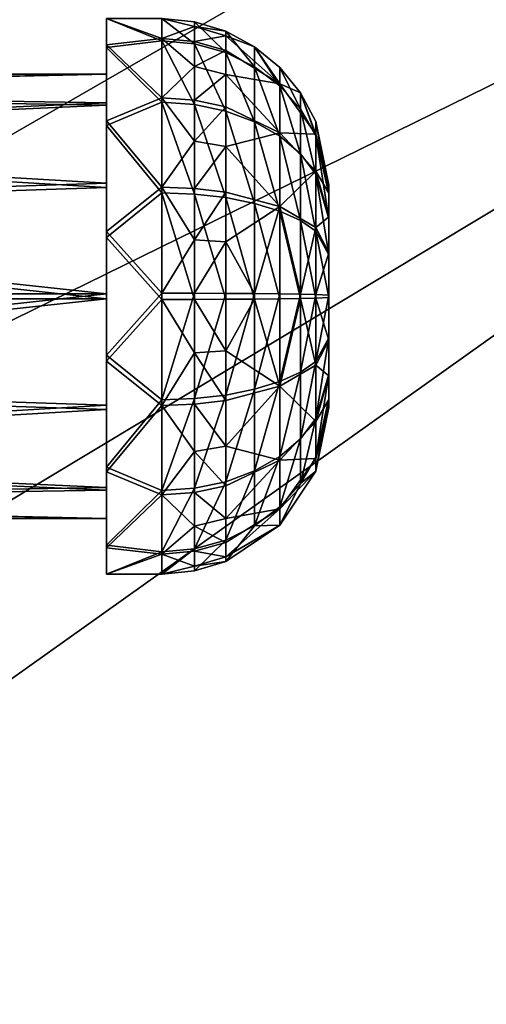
# Model space of a CAD drawing. Header units: metres. Extents: x -1004 to 0, y -808 to 0.
# Tile 36 of 116: x -743 to -701, y -211 to -123. Entities that reach past the tile are written whole.
import ezdxf

# ---------------------------------------------------------------- set-up
doc = ezdxf.new("R2010")
doc.units = ezdxf.units.M

msp = doc.modelspace()

# ---------------------------------------------------------------- linework, layer by layer
at = {"layer": 'top'}
for points in [[(-670.037964, -123.145065, 663.178101), (-680.822693, -82.096756, 664.253174), (-703.909302, -88.649727, 664.081543)], [(-710.112427, -102.678787, 663.714111), (-670.037964, -123.145065, 663.178101), (-703.909302, -88.649727, 664.081543)], [(-670.037964, -123.145065, 663.178101), (-710.112427, -102.678787, 663.714111), (-694.430115, -110.304489, 645.939514)]]:
    msp.add_3dface(points, dxfattribs=at)
at = {"layer": 'top0123413'}
for points in [[(-787.024658, -763.271118, 90), (-994.037292, -10, 90), (-533.424561, -638.481384, 90)], [(-994.037292, -10, 90), (-526.238708, -632.856445, 90), (-533.424561, -638.481384, 90)], [(-10, -10, 90), (-502.018646, -625.846375, 90), (-994.037292, -10, 90)], [(-502.018646, -625.846375, 90), (-510.034576, -626.560547, 90), (-994.037292, -10, 90)], [(-994.037292, -10, 90), (-510.034576, -626.560547, 90), (-518.256042, -628.853394, 90)], [(-518.256042, -628.853394, 90), (-526.238708, -632.856445, 90), (-994.037292, -10, 90)], [(-742.780518, -72.276802, 118.761467), (-792.152649, -69.16246, 118.815826), (-933.835571, -166.467499, 117.117363)], [(-693.123474, -74.838211, 118.716751), (-742.780518, -72.276802, 118.761467), (-936.402649, -207.471207, 116.401634)], [(-936.402649, -207.471207, 116.401634), (-742.780518, -72.276802, 118.761467), (-933.835571, -166.467499, 117.117363)], [(-938.29071, -245.358398, 115.740311), (-646.118347, -76.727219, 118.683784), (-693.123474, -74.838211, 118.716751)], [(-938.29071, -245.358398, 115.740311), (-693.123474, -74.838211, 118.716751), (-936.402649, -207.471207, 116.401634)], [(-597.805054, -78.120209, 118.65947), (-646.118347, -76.727219, 118.683784), (-938.29071, -245.358398, 115.740311)], [(-939.738831, -283.879303, 115.067932), (-940.71405, -322.342346, 114.396553), (-597.805054, -78.120209, 118.65947)], [(-940.71405, -322.342346, 114.396553), (-513.875122, -606.131226, 109.443001), (-597.805054, -78.120209, 118.65947)], [(-939.738831, -283.879303, 115.067932), (-597.805054, -78.120209, 118.65947), (-938.29071, -245.358398, 115.740311)]]:
    msp.add_3dface(points, dxfattribs=at)
at = {"layer": 'top0123421'}
for points in [[(-735.21582, -125.243507, 1775.465454), (-735.21582, -122.647308, 1764.646484), (-735.21582, -127.646996, 1764.590942)], [(-735.21582, -122.647308, 1764.646484), (-735.21582, -125.002357, 1753.772583), (-735.21582, -127.646996, 1764.590942)], [(-730.21582, -122.647308, 1764.646484), (-730.21582, -124.443855, 1755.058838), (-735.21582, -122.647308, 1764.646484)], [(-730.21582, -124.443855, 1755.058838), (-735.21582, -125.002357, 1753.772583), (-735.21582, -122.647308, 1764.646484)], [(-730.21582, -122.647308, 1764.646484), (-735.21582, -122.647308, 1764.646484), (-730.21582, -124.656548, 1774.191895)], [(-735.21582, -122.647308, 1764.646484), (-735.21582, -125.243507, 1775.465454), (-730.21582, -124.656548, 1774.191895)], [(-727.28949, -122.935509, 1764.643311), (-730.21582, -122.647308, 1764.646484), (-727.28949, -124.921585, 1774.078613)], [(-730.21582, -122.647308, 1764.646484), (-730.21582, -124.656548, 1774.191895), (-727.28949, -124.921585, 1774.078613)], [(-730.21582, -124.443855, 1755.058838), (-730.21582, -122.647308, 1764.646484), (-727.28949, -123.35672, 1759.817261)], [(-727.28949, -123.35672, 1759.817261), (-730.21582, -122.647308, 1764.646484), (-727.28949, -122.935509, 1764.643311)], [(-724.475586, -123.78904, 1764.633789), (-727.28949, -122.935509, 1764.643311), (-724.475586, -125.706512, 1773.743164)], [(-727.28949, -122.935509, 1764.643311), (-727.28949, -124.921585, 1774.078613), (-724.475586, -125.706512, 1773.743164)], [(-727.28949, -122.935509, 1764.643311), (-724.475586, -123.78904, 1764.633789), (-727.28949, -123.35672, 1759.817261)], [(-727.28949, -124.711342, 1755.16626), (-730.21582, -124.443855, 1755.058838), (-727.28949, -123.35672, 1759.817261)], [(-724.475586, -123.78904, 1764.633789), (-724.475586, -124.195702, 1759.974487), (-727.28949, -123.35672, 1759.817261)], [(-727.28949, -123.35672, 1759.817261), (-724.475586, -124.195702, 1759.974487), (-727.28949, -124.711342, 1755.16626)], [(-721.882263, -125.175102, 1764.618408), (-724.475586, -123.78904, 1764.633789), (-721.882263, -126.981171, 1773.198608)], [(-724.475586, -123.78904, 1764.633789), (-724.475586, -125.706512, 1773.743164), (-721.882263, -126.981171, 1773.198608)], [(-724.475586, -124.195702, 1759.974487), (-724.475586, -123.78904, 1764.633789), (-721.882263, -125.175102, 1764.618408)], [(-730.21582, -124.443855, 1755.058838), (-730.21582, -129.77269, 1746.88855), (-735.21582, -125.002357, 1753.772583)], [(-730.21582, -124.656548, 1774.191895), (-735.21582, -125.243507, 1775.465454), (-730.21582, -130.16568, 1782.241699)], [(-730.21582, -129.77269, 1746.88855), (-730.21582, -124.443855, 1755.058838), (-727.28949, -126.947327, 1750.868774)], [(-730.21582, -124.443855, 1755.058838), (-727.28949, -124.711342, 1755.16626), (-727.28949, -126.947327, 1750.868774)], [(-727.28949, -124.921585, 1774.078613), (-730.21582, -124.656548, 1774.191895), (-727.28949, -130.367203, 1782.035645)], [(-730.21582, -124.656548, 1774.191895), (-730.21582, -130.16568, 1782.241699), (-727.28949, -130.367203, 1782.035645)], [(-727.28949, -124.711342, 1755.16626), (-724.475586, -124.195702, 1759.974487), (-724.475586, -125.50354, 1755.484131)], [(-727.28949, -126.947327, 1750.868774), (-727.28949, -124.711342, 1755.16626), (-724.475586, -125.50354, 1755.484131)], [(-724.475586, -125.706512, 1773.743164), (-727.28949, -124.921585, 1774.078613), (-724.475586, -130.964035, 1781.425415)], [(-727.28949, -124.921585, 1774.078613), (-727.28949, -130.367203, 1782.035645), (-724.475586, -130.964035, 1781.425415)], [(-724.475586, -125.50354, 1755.484131), (-724.475586, -124.195702, 1759.974487), (-719.609253, -128.521255, 1756.694946)], [(-719.609253, -128.521255, 1756.694946), (-724.475586, -124.195702, 1759.974487), (-721.882263, -125.175102, 1764.618408)], [(-735.21582, -127.646996, 1764.590942), (-735.21582, -125.002357, 1753.772583), (-735.21582, -130.215164, 1754.561768)], [(-735.21582, -125.002357, 1753.772583), (-735.21582, -131.842209, 1744.997314), (-735.21582, -130.215164, 1754.561768)], [(-730.21582, -129.77269, 1746.88855), (-735.21582, -131.842209, 1744.997314), (-735.21582, -125.002357, 1753.772583)], [(-735.21582, -132.276749, 1784.086426), (-735.21582, -125.243507, 1775.465454), (-735.21582, -130.437485, 1774.560547)], [(-735.21582, -130.437485, 1774.560547), (-735.21582, -125.243507, 1775.465454), (-735.21582, -127.646996, 1764.590942)], [(-735.21582, -125.243507, 1775.465454), (-735.21582, -132.276749, 1784.086426), (-730.21582, -130.16568, 1782.241699)], [(-727.28949, -126.947327, 1750.868774), (-724.475586, -125.50354, 1755.484131), (-724.475586, -127.662285, 1751.335083)], [(-724.475586, -127.662285, 1751.335083), (-724.475586, -125.50354, 1755.484131), (-719.609253, -128.521255, 1756.694946)], [(-721.882263, -126.981171, 1773.198608), (-724.475586, -125.706512, 1773.743164), (-721.882263, -131.933243, 1780.434448)], [(-724.475586, -125.706512, 1773.743164), (-724.475586, -130.964035, 1781.425415), (-721.882263, -131.933243, 1780.434448)], [(-719.609253, -127.040428, 1764.597656), (-721.882263, -125.175102, 1764.618408), (-719.609253, -128.696579, 1772.465576)], [(-721.882263, -125.175102, 1764.618408), (-721.882263, -126.981171, 1773.198608), (-719.609253, -128.696579, 1772.465576)], [(-721.882263, -125.175102, 1764.618408), (-719.609253, -127.040428, 1764.597656), (-719.609253, -128.521255, 1756.694946)], [(-730.21582, -129.77269, 1746.88855), (-727.28949, -126.947327, 1750.868774), (-727.28949, -129.978745, 1747.090088)], [(-727.28949, -129.978745, 1747.090088), (-727.28949, -126.947327, 1750.868774), (-724.475586, -127.662285, 1751.335083)], [(-719.609253, -128.696579, 1772.465576), (-721.882263, -126.981171, 1773.198608), (-719.609253, -133.237564, 1779.100708)], [(-721.882263, -126.981171, 1773.198608), (-721.882263, -131.933243, 1780.434448), (-719.609253, -133.237564, 1779.100708)], [(-717.743774, -129.313339, 1764.572388), (-719.609253, -127.040428, 1764.597656), (-717.743774, -130.786804, 1771.572388)], [(-719.609253, -127.040428, 1764.597656), (-719.609253, -128.696579, 1772.465576), (-717.743774, -130.786804, 1771.572388)], [(-719.609253, -127.040428, 1764.597656), (-717.743774, -129.313339, 1764.572388), (-719.609253, -128.521255, 1756.694946)], [(-805.718384, -127.646996, 1764.590942), (-805.718384, -129.254532, 1772.227173), (-735.21582, -127.646996, 1764.590942)], [(-805.718384, -129.254532, 1772.227173), (-735.21582, -130.437485, 1774.560547), (-735.21582, -127.646996, 1764.590942)], [(-805.718384, -127.646996, 1764.590942), (-735.21582, -127.646996, 1764.590942), (-805.718384, -129.084244, 1756.920776)], [(-735.21582, -127.646996, 1764.590942), (-735.21582, -130.215164, 1754.561768), (-805.718384, -129.084244, 1756.920776)], [(-727.28949, -129.978745, 1747.090088), (-724.475586, -127.662285, 1751.335083), (-724.475586, -130.588989, 1747.68689)], [(-724.475586, -127.662285, 1751.335083), (-719.609253, -128.521255, 1756.694946), (-719.609253, -132.91362, 1749.960449)], [(-724.475586, -127.662285, 1751.335083), (-719.609253, -132.91362, 1749.960449), (-724.475586, -130.588989, 1747.68689)], [(-805.718384, -129.084244, 1756.920776), (-735.21582, -130.215164, 1754.561768), (-805.718384, -133.347336, 1750.384644)], [(-805.718384, -129.254532, 1772.227173), (-805.718384, -133.661789, 1778.666992), (-735.21582, -130.437485, 1774.560547)], [(-719.609253, -128.521255, 1756.694946), (-717.743774, -129.313339, 1764.572388), (-716.357666, -133.037613, 1758.50708)], [(-719.609253, -128.521255, 1756.694946), (-716.357666, -133.037613, 1758.50708), (-719.609253, -132.91362, 1749.960449)], [(-717.743774, -130.786804, 1771.572388), (-719.609253, -128.696579, 1772.465576), (-717.743774, -134.826889, 1777.475708)], [(-719.609253, -128.696579, 1772.465576), (-719.609253, -133.237564, 1779.100708), (-717.743774, -134.826889, 1777.475708)], [(-716.357666, -131.906479, 1764.543579), (-717.743774, -129.313339, 1764.572388), (-716.357666, -133.171524, 1770.553467)], [(-717.743774, -129.313339, 1764.572388), (-717.743774, -130.786804, 1771.572388), (-716.357666, -133.171524, 1770.553467)], [(-717.743774, -129.313339, 1764.572388), (-716.357666, -131.906479, 1764.543579), (-716.357666, -133.037613, 1758.50708)], [(-735.21582, -130.215164, 1754.561768), (-735.21582, -137.453842, 1747.1604), (-805.718384, -133.347336, 1750.384644)], [(-730.21582, -129.77269, 1746.88855), (-730.21582, -137.822525, 1741.379395), (-735.21582, -131.842209, 1744.997314)], [(-730.21582, -130.16568, 1782.241699), (-735.21582, -132.276749, 1784.086426), (-730.21582, -138.336014, 1787.570557)], [(-735.21582, -130.215164, 1754.561768), (-735.21582, -131.842209, 1744.997314), (-735.21582, -137.453842, 1747.1604)], [(-730.21582, -137.822525, 1741.379395), (-730.21582, -129.77269, 1746.88855), (-727.28949, -133.689087, 1743.975464)], [(-727.28949, -133.689087, 1743.975464), (-730.21582, -129.77269, 1746.88855), (-727.28949, -129.978745, 1747.090088)], [(-727.28949, -138.443344, 1787.303101), (-730.21582, -130.16568, 1782.241699), (-730.21582, -138.336014, 1787.570557)], [(-727.28949, -130.367203, 1782.035645), (-730.21582, -130.16568, 1782.241699), (-727.28949, -138.443344, 1787.303101)], [(-727.28949, -129.978745, 1747.090088), (-724.475586, -130.588989, 1747.68689), (-727.28949, -133.689087, 1743.975464)], [(-805.718384, -133.661789, 1778.666992), (-735.21582, -137.838913, 1781.799194), (-735.21582, -130.437485, 1774.560547)], [(-735.21582, -137.838913, 1781.799194), (-735.21582, -132.276749, 1784.086426), (-735.21582, -130.437485, 1774.560547)], [(-724.475586, -130.964035, 1781.425415), (-727.28949, -130.367203, 1782.035645), (-724.475586, -138.7612, 1786.510864)], [(-727.28949, -130.367203, 1782.035645), (-727.28949, -138.443344, 1787.303101), (-724.475586, -138.7612, 1786.510864)], [(-724.475586, -130.588989, 1747.68689), (-724.475586, -134.171173, 1744.67981), (-727.28949, -133.689087, 1743.975464)], [(-724.475586, -130.588989, 1747.68689), (-719.609253, -132.91362, 1749.960449), (-724.475586, -134.171173, 1744.67981)], [(-721.882263, -131.933243, 1780.434448), (-724.475586, -130.964035, 1781.425415), (-721.882263, -139.27739, 1785.224365)], [(-724.475586, -130.964035, 1781.425415), (-724.475586, -138.7612, 1786.510864), (-721.882263, -139.27739, 1785.224365)], [(-716.357666, -133.171524, 1770.553467), (-717.743774, -130.786804, 1771.572388), (-716.357666, -136.640121, 1775.621704)], [(-717.743774, -130.786804, 1771.572388), (-717.743774, -134.826889, 1777.475708), (-716.357666, -136.640121, 1775.621704)], [(-735.21582, -131.842209, 1744.997314), (-735.21582, -141.812149, 1740.058716), (-735.21582, -137.453842, 1747.1604)], [(-730.21582, -137.822525, 1741.379395), (-735.21582, -141.812149, 1740.058716), (-735.21582, -131.842209, 1744.997314)], [(-719.609253, -133.237564, 1779.100708), (-721.882263, -131.933243, 1780.434448), (-719.609253, -139.972061, 1783.493164)], [(-721.882263, -131.933243, 1780.434448), (-721.882263, -139.27739, 1785.224365), (-719.609253, -139.972061, 1783.493164)], [(-715.21582, -137.646378, 1764.479736), (-716.357666, -131.906479, 1764.543579), (-715.21582, -138.450073, 1768.297974)], [(-716.357666, -131.906479, 1764.543579), (-716.357666, -133.171524, 1770.553467), (-715.21582, -138.450073, 1768.297974)], [(-716.357666, -131.906479, 1764.543579), (-715.21582, -137.646378, 1764.479736), (-716.357666, -133.037613, 1758.50708)], [(-735.21582, -142.354004, 1788.802124), (-735.21582, -132.276749, 1784.086426), (-735.21582, -137.838913, 1781.799194)], [(-735.21582, -132.276749, 1784.086426), (-735.21582, -142.354004, 1788.802124), (-730.21582, -138.336014, 1787.570557)], [(-719.609253, -132.91362, 1749.960449), (-719.609253, -139.548813, 1745.419434), (-724.475586, -134.171173, 1744.67981)], [(-716.357666, -133.037613, 1758.50708), (-716.357666, -136.392685, 1753.363037), (-719.609253, -132.91362, 1749.960449)], [(-716.357666, -136.392685, 1753.363037), (-719.609253, -139.548813, 1745.419434), (-719.609253, -132.91362, 1749.960449)], [(-805.718384, -133.347336, 1750.384644), (-735.21582, -137.453842, 1747.1604), (-805.718384, -139.787186, 1745.977295)], [(-805.718384, -133.661789, 1778.666992), (-805.718384, -140.197998, 1782.930054), (-735.21582, -137.838913, 1781.799194)], [(-727.28949, -137.935776, 1741.644409), (-730.21582, -137.822525, 1741.379395), (-727.28949, -133.689087, 1743.975464)], [(-727.28949, -133.689087, 1743.975464), (-724.475586, -134.171173, 1744.67981), (-727.28949, -137.935776, 1741.644409)], [(-717.743774, -134.826889, 1777.475708), (-719.609253, -133.237564, 1779.100708), (-717.743774, -140.818527, 1781.383545)], [(-719.609253, -133.237564, 1779.100708), (-719.609253, -139.972061, 1783.493164), (-717.743774, -140.818527, 1781.383545)], [(-715.21582, -137.646378, 1764.479736), (-715.21582, -138.36499, 1760.644775), (-716.357666, -133.037613, 1758.50708)], [(-716.357666, -133.037613, 1758.50708), (-715.21582, -138.36499, 1760.644775), (-716.357666, -136.392685, 1753.363037)], [(-715.21582, -138.450073, 1768.297974), (-716.357666, -133.171524, 1770.553467), (-715.21582, -140.653732, 1771.517822)], [(-716.357666, -133.171524, 1770.553467), (-716.357666, -136.640121, 1775.621704), (-715.21582, -140.653732, 1771.517822)], [(-724.475586, -134.171173, 1744.67981), (-724.475586, -138.271179, 1742.429443), (-727.28949, -137.935776, 1741.644409)], [(-719.609253, -139.548813, 1745.419434), (-724.475586, -138.271179, 1742.429443), (-724.475586, -134.171173, 1744.67981)], [(-716.357666, -136.640121, 1775.621704), (-717.743774, -134.826889, 1777.475708), (-716.357666, -141.784241, 1778.976807)], [(-717.743774, -134.826889, 1777.475708), (-717.743774, -140.818527, 1781.383545), (-716.357666, -141.784241, 1778.976807)], [(-716.357666, -136.392685, 1753.363037), (-716.357666, -141.460953, 1749.894409), (-719.609253, -139.548813, 1745.419434)], [(-715.21582, -138.36499, 1760.644775), (-715.21582, -140.496536, 1757.376587), (-716.357666, -136.392685, 1753.363037)], [(-716.357666, -136.392685, 1753.363037), (-715.21582, -140.496536, 1757.376587), (-716.357666, -141.460953, 1749.894409)], [(-715.21582, -140.653732, 1771.517822), (-716.357666, -136.640121, 1775.621704), (-715.21582, -143.92186, 1773.649414)], [(-716.357666, -136.640121, 1775.621704), (-716.357666, -141.784241, 1778.976807), (-715.21582, -143.92186, 1773.649414)], [(-735.21582, -137.453842, 1747.1604), (-735.21582, -147.423447, 1744.369873), (-805.718384, -139.787186, 1745.977295)], [(-805.718384, -140.197998, 1782.930054), (-735.21582, -147.868073, 1784.367432), (-735.21582, -137.838913, 1781.799194)], [(-735.21582, -137.453842, 1747.1604), (-735.21582, -141.812149, 1740.058716), (-735.21582, -147.423447, 1744.369873)], [(-730.21582, -137.822525, 1741.379395), (-730.21582, -147.367859, 1739.370117), (-735.21582, -141.812149, 1740.058716)], [(-735.21582, -147.868073, 1784.367432), (-735.21582, -142.354004, 1788.802124), (-735.21582, -137.838913, 1781.799194)], [(-727.28949, -142.555618, 1740.186768), (-730.21582, -137.822525, 1741.379395), (-727.28949, -137.935776, 1741.644409)], [(-727.28949, -142.555618, 1740.186768), (-730.21582, -147.367859, 1739.370117), (-730.21582, -137.822525, 1741.379395)], [(-724.475586, -138.271179, 1742.429443), (-727.28949, -142.555618, 1740.186768), (-727.28949, -137.935776, 1741.644409)], [(-715.21582, -138.450073, 1768.297974), (-715.21582, -156.926529, 1768.092529), (-715.21582, -137.646378, 1764.479736)], [(-715.21582, -156.926529, 1768.092529), (-715.21582, -157.645142, 1764.257446), (-715.21582, -137.646378, 1764.479736)], [(-715.21582, -137.646378, 1764.479736), (-715.21582, -157.645142, 1764.257446), (-715.21582, -138.36499, 1760.644775)], [(-730.21582, -138.336014, 1787.570557), (-735.21582, -142.354004, 1788.802124), (-730.21582, -147.92366, 1789.367065)], [(-727.28949, -147.920456, 1789.078857), (-727.28949, -138.443344, 1787.303101), (-730.21582, -138.336014, 1787.570557)], [(-730.21582, -138.336014, 1787.570557), (-730.21582, -147.92366, 1789.367065), (-727.28949, -147.920456, 1789.078857)], [(-724.475586, -142.731445, 1741.022095), (-727.28949, -142.555618, 1740.186768), (-724.475586, -138.271179, 1742.429443)], [(-724.475586, -147.910965, 1788.225342), (-727.28949, -138.443344, 1787.303101), (-727.28949, -147.920456, 1789.078857)], [(-724.475586, -138.7612, 1786.510864), (-727.28949, -138.443344, 1787.303101), (-724.475586, -147.910965, 1788.225342)], [(-719.609253, -139.548813, 1745.419434), (-724.475586, -142.731445, 1741.022095), (-724.475586, -138.271179, 1742.429443)], [(-721.882263, -139.27739, 1785.224365), (-724.475586, -138.7612, 1786.510864), (-721.882263, -147.895554, 1786.839233)], [(-724.475586, -138.7612, 1786.510864), (-724.475586, -147.910965, 1788.225342), (-721.882263, -147.895554, 1786.839233)], [(-715.21582, -157.645142, 1764.257446), (-715.21582, -156.841446, 1760.439331), (-715.21582, -138.36499, 1760.644775)], [(-715.21582, -138.36499, 1760.644775), (-715.21582, -156.841446, 1760.439331), (-715.21582, -140.496536, 1757.376587)], [(-715.21582, -140.653732, 1771.517822), (-715.21582, -154.794998, 1771.360718), (-715.21582, -138.450073, 1768.297974)], [(-715.21582, -154.794998, 1771.360718), (-715.21582, -156.926529, 1768.092529), (-715.21582, -138.450073, 1768.297974)], [(-805.718384, -139.787186, 1745.977295), (-735.21582, -147.423447, 1744.369873), (-805.718384, -147.423447, 1744.369873)], [(-721.882263, -147.395966, 1741.897949), (-724.475586, -142.731445, 1741.022095), (-719.609253, -139.548813, 1745.419434)], [(-719.609253, -139.972061, 1783.493164), (-721.882263, -139.27739, 1785.224365), (-719.609253, -147.874817, 1784.973999)], [(-721.882263, -139.27739, 1785.224365), (-721.882263, -147.895554, 1786.839233), (-719.609253, -147.874817, 1784.973999)], [(-719.609253, -147.416702, 1743.763306), (-721.882263, -147.395966, 1741.897949), (-719.609253, -139.548813, 1745.419434)], [(-719.609253, -147.416702, 1743.763306), (-719.609253, -139.548813, 1745.419434), (-717.743774, -147.441971, 1746.036255)], [(-719.609253, -139.548813, 1745.419434), (-716.357666, -141.460953, 1749.894409), (-717.743774, -147.441971, 1746.036255)], [(-717.743774, -140.818527, 1781.383545), (-719.609253, -139.972061, 1783.493164), (-717.743774, -147.849548, 1782.70105)], [(-719.609253, -139.972061, 1783.493164), (-719.609253, -147.874817, 1784.973999), (-717.743774, -147.849548, 1782.70105)], [(-805.718384, -140.197998, 1782.930054), (-805.718384, -147.868088, 1784.36731), (-735.21582, -147.868073, 1784.367432)], [(-716.357666, -141.784241, 1778.976807), (-717.743774, -140.818527, 1781.383545), (-716.357666, -147.820724, 1780.10791)], [(-717.743774, -140.818527, 1781.383545), (-717.743774, -147.849548, 1782.70105), (-716.357666, -147.820724, 1780.10791)], [(-715.21582, -140.496536, 1757.376587), (-715.21582, -143.716461, 1755.172974), (-716.357666, -141.460953, 1749.894409)], [(-715.21582, -156.841446, 1760.439331), (-715.21582, -154.637787, 1757.21936), (-715.21582, -140.496536, 1757.376587)], [(-715.21582, -140.496536, 1757.376587), (-715.21582, -154.637787, 1757.21936), (-715.21582, -143.716461, 1755.172974)], [(-715.21582, -143.92186, 1773.649414), (-715.21582, -151.575058, 1773.564331), (-715.21582, -140.653732, 1771.517822)], [(-715.21582, -151.575058, 1773.564331), (-715.21582, -154.794998, 1771.360718), (-715.21582, -140.653732, 1771.517822)], [(-717.743774, -147.441971, 1746.036255), (-716.357666, -141.460953, 1749.894409), (-716.357666, -147.470795, 1748.629395)], [(-716.357666, -141.460953, 1749.894409), (-715.21582, -143.716461, 1755.172974), (-716.357666, -147.470795, 1748.629395)], [(-715.21582, -143.92186, 1773.649414), (-716.357666, -141.784241, 1778.976807), (-715.21582, -147.756912, 1774.368042)], [(-716.357666, -141.784241, 1778.976807), (-716.357666, -147.820724, 1780.10791), (-715.21582, -147.756912, 1774.368042)], [(-735.21582, -141.812149, 1740.058716), (-735.21582, -152.937515, 1739.935059), (-735.21582, -147.423447, 1744.369873)], [(-730.21582, -147.367859, 1739.370117), (-735.21582, -152.937515, 1739.935059), (-735.21582, -141.812149, 1740.058716)], [(-735.21582, -153.47937, 1788.678467), (-735.21582, -142.354004, 1788.802124), (-735.21582, -147.868073, 1784.367432)], [(-735.21582, -142.354004, 1788.802124), (-735.21582, -153.47937, 1788.678467), (-730.21582, -147.92366, 1789.367065)], [(-727.28949, -147.371063, 1739.658325), (-730.21582, -147.367859, 1739.370117), (-727.28949, -142.555618, 1740.186768)], [(-724.475586, -142.731445, 1741.022095), (-727.28949, -147.371063, 1739.658325), (-727.28949, -142.555618, 1740.186768)], [(-724.475586, -147.380554, 1740.511963), (-727.28949, -147.371063, 1739.658325), (-724.475586, -142.731445, 1741.022095)], [(-721.882263, -147.395966, 1741.897949), (-724.475586, -147.380554, 1740.511963), (-724.475586, -142.731445, 1741.022095)], [(-715.21582, -143.716461, 1755.172974), (-715.21582, -147.534607, 1754.369263), (-716.357666, -147.470795, 1748.629395)], [(-715.21582, -154.637787, 1757.21936), (-715.21582, -151.369659, 1755.087891), (-715.21582, -143.716461, 1755.172974)], [(-715.21582, -143.716461, 1755.172974), (-715.21582, -151.369659, 1755.087891), (-715.21582, -147.534607, 1754.369263)], [(-715.21582, -143.92186, 1773.649414), (-715.21582, -147.756912, 1774.368042), (-715.21582, -151.575058, 1773.564331)], [(-735.21582, -147.423447, 1744.369873), (-805.718384, -155.093552, 1745.807129), (-805.718384, -147.423447, 1744.369873)], [(-735.21582, -147.423447, 1744.369873), (-735.21582, -157.452606, 1746.937988), (-805.718384, -155.093552, 1745.807129)], [(-805.718384, -147.868088, 1784.36731), (-805.718384, -155.504318, 1782.759888), (-735.21582, -147.868073, 1784.367432)], [(-735.21582, -147.868073, 1784.367432), (-805.718384, -155.504318, 1782.759888), (-735.21582, -157.837677, 1781.576904)], [(-730.21582, -147.367859, 1739.370117), (-730.21582, -156.955521, 1741.166748), (-735.21582, -152.937515, 1739.935059)], [(-735.21582, -147.423447, 1744.369873), (-735.21582, -152.937515, 1739.935059), (-735.21582, -157.452606, 1746.937988)], [(-735.21582, -157.837677, 1781.576904), (-735.21582, -153.47937, 1788.678467), (-735.21582, -147.868073, 1784.367432)], [(-730.21582, -147.92366, 1789.367065), (-735.21582, -153.47937, 1788.678467), (-730.21582, -157.468994, 1787.357788)], [(-730.21582, -156.955521, 1741.166748), (-730.21582, -147.367859, 1739.370117), (-727.28949, -147.371063, 1739.658325)], [(-727.28949, -156.84819, 1741.434204), (-730.21582, -156.955521, 1741.166748), (-727.28949, -147.371063, 1739.658325)], [(-730.21582, -147.92366, 1789.367065), (-727.28949, -152.735901, 1788.550537), (-727.28949, -147.920456, 1789.078857)], [(-730.21582, -147.92366, 1789.367065), (-730.21582, -157.468994, 1787.357788), (-727.28949, -152.735901, 1788.550537)], [(-727.28949, -156.84819, 1741.434204), (-727.28949, -147.371063, 1739.658325), (-724.475586, -147.380554, 1740.511963)], [(-724.475586, -156.530319, 1742.22644), (-727.28949, -156.84819, 1741.434204), (-724.475586, -147.380554, 1740.511963)], [(-724.475586, -152.560089, 1787.71521), (-724.475586, -147.910965, 1788.225342), (-727.28949, -147.920456, 1789.078857)], [(-727.28949, -147.920456, 1789.078857), (-727.28949, -152.735901, 1788.550537), (-724.475586, -152.560089, 1787.71521)], [(-724.475586, -156.530319, 1742.22644), (-724.475586, -147.380554, 1740.511963), (-721.882263, -147.395966, 1741.897949)], [(-721.882263, -156.01413, 1743.512817), (-724.475586, -156.530319, 1742.22644), (-721.882263, -147.395966, 1741.897949)], [(-719.609253, -155.742706, 1783.317871), (-721.882263, -147.895554, 1786.839233), (-724.475586, -152.560089, 1787.71521)], [(-721.882263, -147.895554, 1786.839233), (-724.475586, -147.910965, 1788.225342), (-724.475586, -152.560089, 1787.71521)], [(-721.882263, -156.01413, 1743.512817), (-721.882263, -147.395966, 1741.897949), (-719.609253, -147.416702, 1743.763306)], [(-719.609253, -155.319458, 1745.244141), (-721.882263, -156.01413, 1743.512817), (-719.609253, -147.416702, 1743.763306)], [(-719.609253, -147.874817, 1784.973999), (-721.882263, -147.895554, 1786.839233), (-719.609253, -155.742706, 1783.317871)], [(-719.609253, -147.416702, 1743.763306), (-717.743774, -147.441971, 1746.036255), (-719.609253, -155.319458, 1745.244141)], [(-717.743774, -147.441971, 1746.036255), (-717.743774, -154.472992, 1747.353638), (-719.609253, -155.319458, 1745.244141)], [(-717.743774, -147.849548, 1782.70105), (-719.609253, -155.742706, 1783.317871), (-716.357666, -153.830566, 1778.842896)], [(-717.743774, -147.849548, 1782.70105), (-719.609253, -147.874817, 1784.973999), (-719.609253, -155.742706, 1783.317871)], [(-717.743774, -147.441971, 1746.036255), (-716.357666, -147.470795, 1748.629395), (-717.743774, -154.472992, 1747.353638)], [(-717.743774, -154.472992, 1747.353638), (-716.357666, -147.470795, 1748.629395), (-716.357666, -153.507278, 1749.760498)], [(-716.357666, -147.820724, 1780.10791), (-717.743774, -147.849548, 1782.70105), (-716.357666, -153.830566, 1778.842896)], [(-716.357666, -147.470795, 1748.629395), (-715.21582, -147.534607, 1754.369263), (-716.357666, -153.507278, 1749.760498)], [(-715.21582, -147.534607, 1754.369263), (-715.21582, -151.369659, 1755.087891), (-716.357666, -153.507278, 1749.760498)], [(-715.21582, -147.756912, 1774.368042), (-716.357666, -147.820724, 1780.10791), (-715.21582, -151.575058, 1773.564331)], [(-716.357666, -147.820724, 1780.10791), (-716.357666, -153.830566, 1778.842896), (-715.21582, -151.575058, 1773.564331)], [(-716.357666, -153.507278, 1749.760498), (-715.21582, -151.369659, 1755.087891), (-716.357666, -158.651398, 1753.115601)], [(-715.21582, -151.369659, 1755.087891), (-715.21582, -154.637787, 1757.21936), (-716.357666, -158.651398, 1753.115601)], [(-715.21582, -151.575058, 1773.564331), (-716.357666, -153.830566, 1778.842896), (-715.21582, -154.794998, 1771.360718)], [(-735.21582, -152.937515, 1739.935059), (-735.21582, -163.014771, 1744.650757), (-735.21582, -157.452606, 1746.937988)], [(-730.21582, -156.955521, 1741.166748), (-735.21582, -163.014771, 1744.650757), (-735.21582, -152.937515, 1739.935059)], [(-730.21582, -157.468994, 1787.357788), (-727.28949, -157.355743, 1787.092773), (-727.28949, -152.735901, 1788.550537)], [(-727.28949, -152.735901, 1788.550537), (-724.475586, -157.02034, 1786.307861), (-724.475586, -152.560089, 1787.71521)], [(-727.28949, -152.735901, 1788.550537), (-727.28949, -157.355743, 1787.092773), (-724.475586, -157.02034, 1786.307861)], [(-724.475586, -152.560089, 1787.71521), (-724.475586, -157.02034, 1786.307861), (-719.609253, -155.742706, 1783.317871)], [(-735.21582, -163.44931, 1783.73999), (-735.21582, -153.47937, 1788.678467), (-735.21582, -157.837677, 1781.576904)], [(-735.21582, -153.47937, 1788.678467), (-735.21582, -163.44931, 1783.73999), (-730.21582, -157.468994, 1787.357788)], [(-716.357666, -153.830566, 1778.842896), (-719.609253, -155.742706, 1783.317871), (-716.357666, -158.898834, 1775.374268)], [(-717.743774, -160.46463, 1751.261597), (-717.743774, -154.472992, 1747.353638), (-716.357666, -153.507278, 1749.760498)], [(-716.357666, -158.651398, 1753.115601), (-717.743774, -160.46463, 1751.261597), (-716.357666, -153.507278, 1749.760498)], [(-716.357666, -153.830566, 1778.842896), (-716.357666, -158.898834, 1775.374268), (-715.21582, -154.794998, 1771.360718)], [(-719.609253, -155.319458, 1745.244141), (-717.743774, -154.472992, 1747.353638), (-719.609253, -162.053955, 1749.636475)], [(-717.743774, -154.472992, 1747.353638), (-717.743774, -160.46463, 1751.261597), (-719.609253, -162.053955, 1749.636475)], [(-716.357666, -158.651398, 1753.115601), (-715.21582, -154.637787, 1757.21936), (-716.357666, -162.119995, 1758.183838)], [(-715.21582, -154.637787, 1757.21936), (-715.21582, -156.841446, 1760.439331), (-716.357666, -162.119995, 1758.183838)], [(-715.21582, -154.794998, 1771.360718), (-716.357666, -158.898834, 1775.374268), (-715.21582, -156.926529, 1768.092529)], [(-735.21582, -157.452606, 1746.937988), (-805.718384, -161.629791, 1750.07019), (-805.718384, -155.093552, 1745.807129)], [(-805.718384, -155.504318, 1782.759888), (-805.718384, -161.944183, 1778.352661), (-735.21582, -157.837677, 1781.576904)], [(-724.475586, -157.02034, 1786.307861), (-724.475586, -161.120346, 1784.057373), (-719.609253, -155.742706, 1783.317871)], [(-719.609253, -155.742706, 1783.317871), (-724.475586, -161.120346, 1784.057373), (-719.609253, -162.377899, 1778.776855)], [(-719.609253, -162.053955, 1749.636475), (-721.882263, -163.358276, 1748.302856), (-719.609253, -155.319458, 1745.244141)], [(-721.882263, -163.358276, 1748.302856), (-721.882263, -156.01413, 1743.512817), (-719.609253, -155.319458, 1745.244141)], [(-719.609253, -155.742706, 1783.317871), (-719.609253, -162.377899, 1778.776855), (-716.357666, -158.898834, 1775.374268)], [(-727.28949, -164.924316, 1746.70166), (-730.21582, -165.125839, 1746.495605), (-727.28949, -156.84819, 1741.434204)], [(-730.21582, -165.125839, 1746.495605), (-730.21582, -156.955521, 1741.166748), (-727.28949, -156.84819, 1741.434204)], [(-724.475586, -164.327484, 1747.31189), (-727.28949, -164.924316, 1746.70166), (-724.475586, -156.530319, 1742.22644)], [(-727.28949, -164.924316, 1746.70166), (-727.28949, -156.84819, 1741.434204), (-724.475586, -156.530319, 1742.22644)], [(-721.882263, -163.358276, 1748.302856), (-724.475586, -164.327484, 1747.31189), (-721.882263, -156.01413, 1743.512817)], [(-724.475586, -164.327484, 1747.31189), (-724.475586, -156.530319, 1742.22644), (-721.882263, -156.01413, 1743.512817)], [(-716.357666, -162.119995, 1758.183838), (-715.21582, -156.841446, 1760.439331), (-716.357666, -163.38504, 1764.193726)], [(-715.21582, -156.841446, 1760.439331), (-715.21582, -157.645142, 1764.257446), (-716.357666, -163.38504, 1764.193726)], [(-735.21582, -157.452606, 1746.937988), (-735.21582, -164.854034, 1754.176758), (-805.718384, -161.629791, 1750.07019)], [(-730.21582, -156.955521, 1741.166748), (-730.21582, -165.125839, 1746.495605), (-735.21582, -163.014771, 1744.650757)], [(-735.21582, -157.452606, 1746.937988), (-735.21582, -163.014771, 1744.650757), (-735.21582, -164.854034, 1754.176758)], [(-730.21582, -157.468994, 1787.357788), (-735.21582, -163.44931, 1783.73999), (-730.21582, -165.518845, 1781.848755)], [(-727.28949, -157.355743, 1787.092773), (-730.21582, -157.468994, 1787.357788), (-727.28949, -161.602432, 1784.761841)], [(-730.21582, -157.468994, 1787.357788), (-730.21582, -165.518845, 1781.848755), (-727.28949, -161.602432, 1784.761841)], [(-727.28949, -157.355743, 1787.092773), (-724.475586, -161.120346, 1784.057373), (-724.475586, -157.02034, 1786.307861)], [(-727.28949, -161.602432, 1784.761841), (-724.475586, -161.120346, 1784.057373), (-727.28949, -157.355743, 1787.092773)], [(-716.357666, -158.898834, 1775.374268), (-716.357666, -162.253922, 1770.230103), (-715.21582, -156.926529, 1768.092529)], [(-715.21582, -156.926529, 1768.092529), (-716.357666, -162.253922, 1770.230103), (-715.21582, -157.645142, 1764.257446)], [(-716.357666, -162.253922, 1770.230103), (-716.357666, -163.38504, 1764.193726), (-715.21582, -157.645142, 1764.257446)], [(-735.21582, -157.837677, 1781.576904), (-805.718384, -161.944183, 1778.352661), (-735.21582, -165.076355, 1774.175537)], [(-735.21582, -165.076355, 1774.175537), (-735.21582, -163.44931, 1783.73999), (-735.21582, -157.837677, 1781.576904)], [(-716.357666, -158.898834, 1775.374268), (-719.609253, -162.377899, 1778.776855), (-716.357666, -162.253922, 1770.230103)], [(-716.357666, -162.119995, 1758.183838), (-717.743774, -164.504715, 1757.164795), (-716.357666, -158.651398, 1753.115601)], [(-717.743774, -164.504715, 1757.164795), (-717.743774, -160.46463, 1751.261597), (-716.357666, -158.651398, 1753.115601)], [(-724.475586, -164.70253, 1781.050293), (-724.475586, -161.120346, 1784.057373), (-727.28949, -161.602432, 1784.761841)], [(-724.475586, -161.120346, 1784.057373), (-724.475586, -164.70253, 1781.050293), (-719.609253, -162.377899, 1778.776855)], [(-719.609253, -162.053955, 1749.636475), (-717.743774, -160.46463, 1751.261597), (-719.609253, -166.59494, 1756.271729)], [(-717.743774, -160.46463, 1751.261597), (-717.743774, -164.504715, 1757.164795), (-719.609253, -166.59494, 1756.271729)], [(-735.21582, -164.854034, 1754.176758), (-805.718384, -166.037094, 1756.51001), (-805.718384, -161.629791, 1750.07019)], [(-805.718384, -161.944183, 1778.352661), (-805.718384, -166.20723, 1771.816406), (-735.21582, -165.076355, 1774.175537)], [(-727.28949, -161.602432, 1784.761841), (-730.21582, -165.518845, 1781.848755), (-727.28949, -165.31279, 1781.647217)], [(-727.28949, -165.31279, 1781.647217), (-724.475586, -164.70253, 1781.050293), (-727.28949, -161.602432, 1784.761841)], [(-719.609253, -166.59494, 1756.271729), (-721.882263, -168.310349, 1755.538696), (-719.609253, -162.053955, 1749.636475)], [(-721.882263, -168.310349, 1755.538696), (-721.882263, -163.358276, 1748.302856), (-719.609253, -162.053955, 1749.636475)], [(-716.357666, -162.119995, 1758.183838), (-716.357666, -163.38504, 1764.193726), (-717.743774, -164.504715, 1757.164795)], [(-735.21582, -163.014771, 1744.650757), (-735.21582, -170.048019, 1753.271851), (-735.21582, -164.854034, 1754.176758)], [(-730.21582, -165.125839, 1746.495605), (-735.21582, -170.048019, 1753.271851), (-735.21582, -163.014771, 1744.650757)], [(-719.609253, -162.377899, 1778.776855), (-724.475586, -164.70253, 1781.050293), (-724.475586, -167.629242, 1777.402222)], [(-724.475586, -167.629242, 1777.402222), (-719.609253, -166.770264, 1772.042358), (-719.609253, -162.377899, 1778.776855)], [(-719.609253, -162.377899, 1778.776855), (-719.609253, -166.770264, 1772.042358), (-716.357666, -162.253922, 1770.230103)], [(-716.357666, -162.253922, 1770.230103), (-719.609253, -166.770264, 1772.042358), (-716.357666, -163.38504, 1764.193726)], [(-735.21582, -170.289169, 1774.964722), (-735.21582, -163.44931, 1783.73999), (-735.21582, -165.076355, 1774.175537)], [(-735.21582, -163.44931, 1783.73999), (-735.21582, -170.289169, 1774.964722), (-730.21582, -165.518845, 1781.848755)], [(-721.882263, -168.310349, 1755.538696), (-724.475586, -169.585007, 1754.994019), (-721.882263, -163.358276, 1748.302856)], [(-724.475586, -169.585007, 1754.994019), (-724.475586, -164.327484, 1747.31189), (-721.882263, -163.358276, 1748.302856)], [(-719.609253, -166.770264, 1772.042358), (-719.609253, -168.251083, 1764.139526), (-716.357666, -163.38504, 1764.193726)], [(-716.357666, -163.38504, 1764.193726), (-719.609253, -168.251083, 1764.139526), (-717.743774, -164.504715, 1757.164795)], [(-724.475586, -169.585007, 1754.994019), (-727.28949, -170.369934, 1754.658691), (-724.475586, -164.327484, 1747.31189)], [(-727.28949, -170.369934, 1754.658691), (-727.28949, -164.924316, 1746.70166), (-724.475586, -164.327484, 1747.31189)], [(-724.475586, -164.70253, 1781.050293), (-727.28949, -165.31279, 1781.647217), (-724.475586, -167.629242, 1777.402222)], [(-717.743774, -164.504715, 1757.164795), (-719.609253, -168.251083, 1764.139526), (-719.609253, -166.59494, 1756.271729)], [(-735.21582, -164.854034, 1754.176758), (-735.21582, -167.644531, 1764.146362), (-805.718384, -166.037094, 1756.51001)], [(-735.21582, -165.076355, 1774.175537), (-805.718384, -166.20723, 1771.816406), (-735.21582, -167.644531, 1764.146362)], [(-735.21582, -164.854034, 1754.176758), (-735.21582, -170.048019, 1753.271851), (-735.21582, -167.644531, 1764.146362)], [(-735.21582, -167.644531, 1764.146362), (-735.21582, -170.289169, 1774.964722), (-735.21582, -165.076355, 1774.175537)], [(-730.21582, -165.125839, 1746.495605), (-730.21582, -170.634979, 1754.54541), (-735.21582, -170.048019, 1753.271851)], [(-730.21582, -165.518845, 1781.848755), (-735.21582, -170.289169, 1774.964722), (-730.21582, -170.847672, 1773.678345)], [(-727.28949, -170.369934, 1754.658691), (-730.21582, -170.634979, 1754.54541), (-727.28949, -164.924316, 1746.70166)], [(-730.21582, -170.634979, 1754.54541), (-730.21582, -165.125839, 1746.495605), (-727.28949, -164.924316, 1746.70166)], [(-727.28949, -165.31279, 1781.647217), (-730.21582, -165.518845, 1781.848755), (-727.28949, -168.344193, 1777.86853)], [(-727.28949, -168.344193, 1777.86853), (-730.21582, -165.518845, 1781.848755), (-730.21582, -170.847672, 1773.678345)], [(-724.475586, -167.629242, 1777.402222), (-727.28949, -165.31279, 1781.647217), (-727.28949, -168.344193, 1777.86853)], [(-735.21582, -167.644531, 1764.146362), (-805.718384, -167.644531, 1764.146362), (-805.718384, -166.037094, 1756.51001)], [(-805.718384, -166.20723, 1771.816406), (-805.718384, -167.644531, 1764.146362), (-735.21582, -167.644531, 1764.146362)], [(-719.609253, -168.251083, 1764.139526), (-721.882263, -168.310349, 1755.538696), (-719.609253, -166.59494, 1756.271729)], [(-724.475586, -169.787979, 1773.253174), (-719.609253, -166.770264, 1772.042358), (-724.475586, -167.629242, 1777.402222)], [(-724.475586, -171.09581, 1768.762695), (-719.609253, -168.251083, 1764.139526), (-719.609253, -166.770264, 1772.042358)], [(-719.609253, -166.770264, 1772.042358), (-724.475586, -169.787979, 1773.253174), (-724.475586, -171.09581, 1768.762695)], [(-735.21582, -170.048019, 1753.271851), (-735.21582, -172.644211, 1764.090698), (-735.21582, -167.644531, 1764.146362)], [(-735.21582, -167.644531, 1764.146362), (-735.21582, -172.644211, 1764.090698), (-735.21582, -170.289169, 1774.964722)], [(-730.21582, -170.847672, 1773.678345), (-727.28949, -170.58017, 1773.571045), (-727.28949, -168.344193, 1777.86853)], [(-727.28949, -168.344193, 1777.86853), (-724.475586, -169.787979, 1773.253174), (-724.475586, -167.629242, 1777.402222)], [(-727.28949, -170.58017, 1773.571045), (-724.475586, -169.787979, 1773.253174), (-727.28949, -168.344193, 1777.86853)], [(-724.475586, -171.502472, 1764.103394), (-719.609253, -168.251083, 1764.139526), (-724.475586, -171.09581, 1768.762695)], [(-719.609253, -168.251083, 1764.139526), (-724.475586, -171.502472, 1764.103394), (-721.882263, -168.310349, 1755.538696)], [(-724.475586, -171.502472, 1764.103394), (-724.475586, -169.585007, 1754.994019), (-721.882263, -168.310349, 1755.538696)], [(-730.21582, -170.634979, 1754.54541), (-735.21582, -172.644211, 1764.090698), (-735.21582, -170.048019, 1753.271851)], [(-724.475586, -171.502472, 1764.103394), (-727.28949, -172.356018, 1764.093994), (-724.475586, -169.585007, 1754.994019)], [(-727.28949, -172.356018, 1764.093994), (-727.28949, -170.369934, 1754.658691), (-724.475586, -169.585007, 1754.994019)], [(-724.475586, -169.787979, 1773.253174), (-727.28949, -170.58017, 1773.571045), (-724.475586, -171.09581, 1768.762695)], [(-735.21582, -170.289169, 1774.964722), (-735.21582, -172.644211, 1764.090698), (-730.21582, -170.847672, 1773.678345)], [(-730.21582, -170.634979, 1754.54541), (-730.21582, -172.644211, 1764.090698), (-735.21582, -172.644211, 1764.090698)], [(-730.21582, -170.847672, 1773.678345), (-735.21582, -172.644211, 1764.090698), (-730.21582, -172.644211, 1764.090698)], [(-727.28949, -172.356018, 1764.093994), (-730.21582, -172.644211, 1764.090698), (-727.28949, -170.369934, 1754.658691)], [(-730.21582, -172.644211, 1764.090698), (-730.21582, -170.634979, 1754.54541), (-727.28949, -170.369934, 1754.658691)], [(-727.28949, -171.934799, 1768.919922), (-727.28949, -170.58017, 1773.571045), (-730.21582, -170.847672, 1773.678345)], [(-730.21582, -172.644211, 1764.090698), (-727.28949, -171.934799, 1768.919922), (-730.21582, -170.847672, 1773.678345)], [(-724.475586, -171.09581, 1768.762695), (-727.28949, -170.58017, 1773.571045), (-727.28949, -171.934799, 1768.919922)], [(-727.28949, -171.934799, 1768.919922), (-724.475586, -171.502472, 1764.103394), (-724.475586, -171.09581, 1768.762695)], [(-727.28949, -172.356018, 1764.093994), (-724.475586, -171.502472, 1764.103394), (-727.28949, -171.934799, 1768.919922)], [(-730.21582, -172.644211, 1764.090698), (-727.28949, -172.356018, 1764.093994), (-727.28949, -171.934799, 1768.919922)]]:
    msp.add_3dface(points, dxfattribs=at)

doc.saveas('drawing.dxf')
